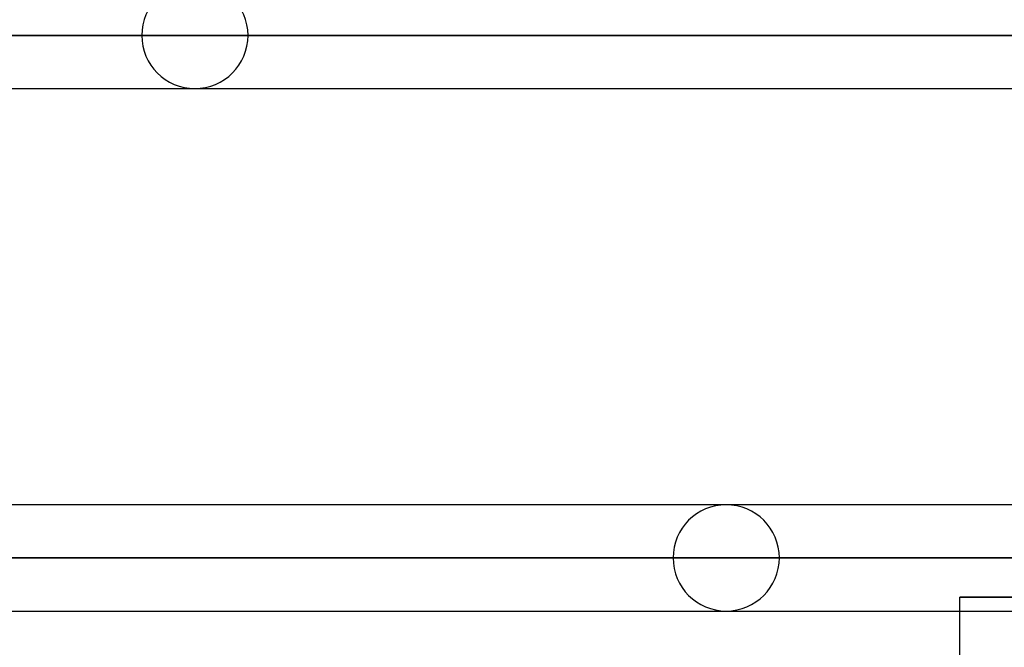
# Model space of a CAD drawing. Header units: millimetres. Extents: x -243 to 243, y -86 to 92.
# Tile 22 of 79: x -80 to -64, y 15 to 25. Entities that reach past the tile are written whole.
import ezdxf

# ---------------------------------------------------------------- set-up
doc = ezdxf.new("R2010")
doc.units = ezdxf.units.MM
doc.layers.add('MAIN-1', color=7, linetype='Continuous')

msp = doc.modelspace()

# ---------------------------------------------------------------- linework, layer by layer
at = {"layer": 'MAIN-1'}
for p, q in [((136.222, 25.057), (-136.222, 25.057)), ((-136.222, 25.057), (136.222, 25.057)), ((-134.88, 25.057), (134.88, 25.057)), ((134.88, 25.057), (-134.88, 25.057)), ((-78.223, 25.057), (-58.914, 25.057)), ((-58.914, 25.057), (-78.223, 25.057)), ((-57.56, 25.057), (-76.433, 25.057)), ((-76.433, 25.057), (-57.56, 25.057)), ((-135.382, 24.162), (135.382, 24.162)), ((-135.382, 24.162), (135.382, 24.162)), ((-77.328, 24.162), (-58.277, 24.162)), ((-77.328, 24.162), (-58.277, 24.162)), ((135.382, 17.152), (-135.382, 17.152)), ((135.382, 17.152), (-135.382, 17.152)), ((-51.839, 17.152), (-68.378, 17.152)), ((-51.839, 17.152), (-68.378, 17.152)), ((136.222, 16.257), (-136.222, 16.257)), ((-136.222, 16.257), (136.222, 16.257)), ((-135.039, 16.257), (135.039, 16.257)), ((-49.579, 16.257), (-135.039, 16.257)), ((-69.273, 16.257), (-52.574, 16.257)), ((-52.574, 16.257), (-69.273, 16.257)), ((-51.364, 16.257), (-67.483, 16.257)), ((-67.483, 16.257), (-51.364, 16.257)), ((-64.44, 15.596), (-49.092, 15.596)), ((-64.44, 15.362), (-64.44, 15.596)), ((-49.092, 15.596), (-64.44, 15.596)), ((-135.382, 15.362), (135.382, 15.362)), ((-135.382, 15.362), (135.382, 15.362)), ((-68.378, 15.362), (-51.775, 15.362)), ((-68.378, 15.362), (-51.775, 15.362)), ((-64.44, 14.586), (-64.44, 15.362))]:
    msp.add_line(p, q, dxfattribs=at)
for centre, start, end in [((-77.328, 25.057), 0, 180), ((-77.328, 25.057), 180, 0), ((-68.378, 16.257), 0, 180), ((-68.378, 16.257), 180, 0)]:
    msp.add_arc(centre, 0.895, start, end, dxfattribs=at)

doc.saveas('drawing.dxf')
